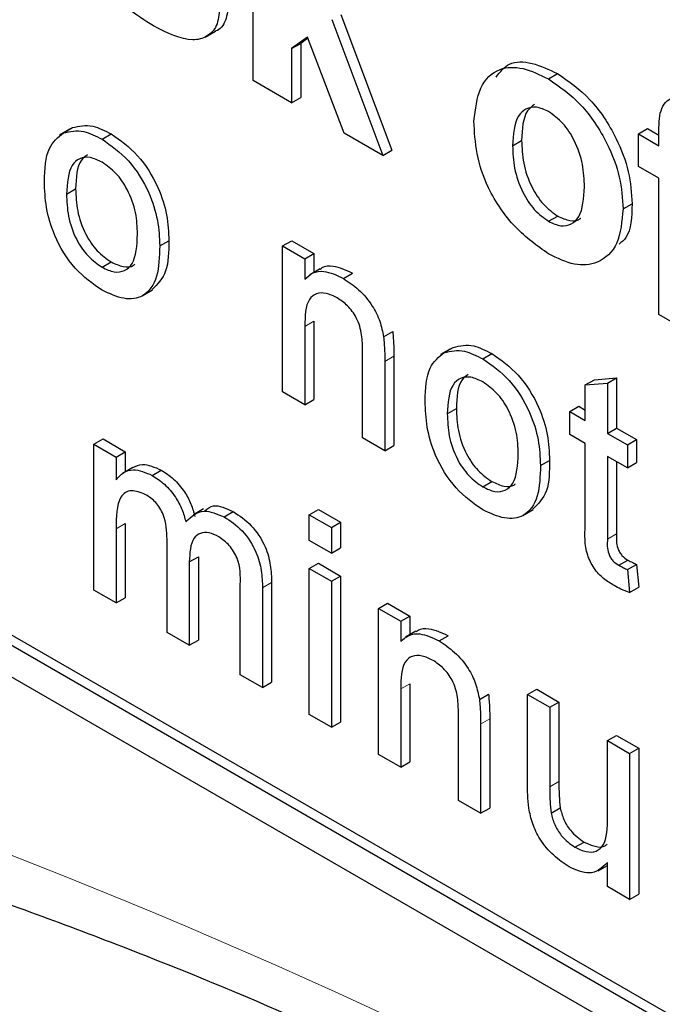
# Paper-space layout 'Blatt2' of a CAD drawing. Header units: millimetres. Extents: x 5 to 418, y 2 to 292.
# Tile 14 of 77: x 137.157 to 138.155, y 148.923 to 150.453. Entities that reach past the tile are written whole.
import ezdxf

# ---------------------------------------------------------------- set-up
doc = ezdxf.new("R2010")
doc.units = ezdxf.units.MM

psp = doc.layouts.new('Blatt2')

# ---------------------------------------------------------------- linework, layer by layer
at = {"color": 7, "linetype": 'Continuous', "lineweight": 25}
for p, q in [((134.8379, 150.7637), (141.9089, 146.6816)), ((137.5198, 150.3586), (137.5198, 150.7179)), ((137.6421, 150.4531), (137.7212, 150.2423)), ((137.6563, 150.4613), (137.7354, 150.2505)), ((137.4454, 150.426), (137.4613, 150.4352)), ((137.6043, 150.4259), (137.5796, 150.4081)), ((137.6049, 150.4243), (137.5938, 150.4163)), ((137.6614, 150.2769), (137.6043, 150.4259)), ((137.5796, 150.4081), (137.5938, 150.4163)), ((137.5796, 150.4081), (137.5796, 150.3241)), ((137.5938, 150.4163), (137.5938, 150.3322)), ((137.5796, 150.3241), (137.5198, 150.3586)), ((137.9783, 150.3611), (137.9925, 150.3692)), ((137.5796, 150.3241), (137.5938, 150.3322)), ((137.2354, 150.2831), (137.2194, 150.2739)), ((137.2253, 150.2771), (137.2394, 150.2853)), ((138.1181, 150.2757), (138.1322, 150.2839)), ((138.1322, 150.2839), (138.15, 150.2737)), ((137.2854, 150.2674), (137.2996, 150.2755)), ((137.7212, 150.2423), (137.6614, 150.2769)), ((138.1181, 150.2757), (138.15, 150.2573)), ((138.1181, 150.2251), (138.1181, 150.2757)), ((138.15, 150.2573), (138.15, 150.2763)), ((137.9227, 150.2573), (137.9368, 150.2655)), ((137.7212, 150.2423), (137.7354, 150.2505)), ((138.15, 150.2067), (138.1181, 150.2251)), ((138.15, 149.9948), (138.15, 150.2067)), ((137.2302, 150.182), (137.2443, 150.1902)), ((138.0942, 150.159), (138.1083, 150.1672)), ((137.9786, 150.1398), (137.9928, 150.1479)), ((137.3749, 150.1015), (137.389, 150.1097)), ((137.5657, 150.1016), (137.5799, 150.1097)), ((137.5657, 149.8748), (137.5657, 150.1016)), ((137.5657, 150.1016), (137.6002, 150.0817)), ((137.5799, 150.1097), (137.6143, 150.0898)), ((137.6002, 150.0817), (137.6143, 150.0898)), ((137.6143, 150.0898), (137.6143, 150.0606)), ((137.2854, 150.0685), (137.2996, 150.0766)), ((137.6002, 150.0817), (137.6002, 150.05)), ((137.6237, 150.066), (137.6078, 150.0569)), ((137.66, 150.0511), (137.6741, 150.0593)), ((137.3475, 150.0239), (137.3635, 150.0331)), ((138.2098, 149.9602), (138.15, 149.9948)), ((137.6002, 149.9765), (137.6002, 149.8549)), ((137.6143, 149.9847), (137.6143, 149.8631)), ((137.7224, 149.9603), (137.7366, 149.9684)), ((137.6897, 149.8032), (137.6897, 149.9386)), ((137.7383, 149.9302), (137.7383, 149.7915)), ((137.8265, 149.9419), (137.8106, 149.9327)), ((137.8164, 149.9359), (137.8306, 149.944)), ((137.8766, 149.9261), (137.8907, 149.9343)), ((137.7242, 149.9221), (137.7242, 149.7833)), ((138.0356, 149.8855), (138.0498, 149.8937)), ((138.0356, 149.8855), (138.0701, 149.8882)), ((138.0356, 149.8303), (138.0356, 149.8855)), ((138.0498, 149.8937), (138.0842, 149.8964)), ((138.0701, 149.8882), (138.0842, 149.8964)), ((138.0701, 149.8882), (138.0701, 149.8104)), ((138.0842, 149.8964), (138.0842, 149.8186)), ((137.6002, 149.8549), (137.5657, 149.8748)), ((137.6002, 149.8549), (137.6143, 149.8631)), ((137.8213, 149.8408), (137.8355, 149.8489)), ((138.0115, 149.8442), (138.0256, 149.8524)), ((138.0115, 149.8084), (138.0115, 149.8442)), ((138.0115, 149.8442), (138.0356, 149.8303)), ((138.0256, 149.8524), (138.0356, 149.8466)), ((138.0356, 149.7945), (138.0115, 149.8084)), ((138.0701, 149.8104), (138.0842, 149.8186)), ((138.0701, 149.8104), (138.1011, 149.7925)), ((138.0842, 149.8186), (138.1152, 149.8007)), ((137.2727, 149.7934), (137.2868, 149.8016)), ((137.2727, 149.5666), (137.2727, 149.7934)), ((137.2727, 149.7934), (137.3071, 149.7735)), ((137.2868, 149.8016), (137.3212, 149.7817)), ((137.7242, 149.7833), (137.6897, 149.8032)), ((138.0356, 149.6673), (138.0356, 149.7945)), ((138.1011, 149.7925), (138.1152, 149.8007)), ((138.1011, 149.7925), (138.1011, 149.7567)), ((138.1152, 149.8007), (138.1152, 149.7649)), ((137.3071, 149.7735), (137.3212, 149.7817)), ((137.3212, 149.7817), (137.3212, 149.7506)), ((137.7242, 149.7833), (137.7383, 149.7915)), ((136.648, 149.7677), (141.9089, 146.7306)), ((136.6622, 149.7758), (141.9231, 146.7388)), ((137.3071, 149.7735), (137.3071, 149.7381)), ((137.966, 149.7603), (137.9802, 149.7684)), ((138.1011, 149.7567), (138.0701, 149.7746)), ((138.0701, 149.7746), (138.0701, 149.646)), ((138.0842, 149.7665), (138.0842, 149.6541)), ((138.1011, 149.7567), (138.1152, 149.7649)), ((137.333, 149.7574), (137.3171, 149.7482)), ((137.3632, 149.7451), (137.3773, 149.7533)), ((137.8766, 149.7272), (137.8907, 149.7354)), ((137.443, 149.693), (137.4271, 149.6838)), ((137.4749, 149.6806), (137.4891, 149.6888)), ((137.6071, 149.6839), (137.6212, 149.692)), ((137.6212, 149.692), (137.6557, 149.6722)), ((137.9387, 149.6827), (137.9546, 149.6919)), ((137.3212, 149.6704), (137.3212, 149.5549)), ((137.6071, 149.6839), (137.6415, 149.664)), ((137.6071, 149.6441), (137.6071, 149.6839)), ((137.6415, 149.664), (137.6557, 149.6722)), ((137.6557, 149.6722), (137.6557, 149.6324)), ((137.3071, 149.6622), (137.3071, 149.5468)), ((137.6415, 149.664), (137.6415, 149.6242)), ((137.3863, 149.501), (137.3863, 149.6457)), ((137.6415, 149.6242), (137.6071, 149.6441)), ((137.6415, 149.6242), (137.6557, 149.6324)), ((137.4208, 149.6105), (137.4349, 149.6186)), ((137.4208, 149.6105), (137.4208, 149.4811)), ((137.4349, 149.6186), (137.4349, 149.4893)), ((138.0876, 149.6054), (138.1017, 149.6136)), ((137.6071, 149.6003), (137.6212, 149.6085)), ((137.6071, 149.6003), (137.6415, 149.5805)), ((137.6071, 149.3736), (137.6071, 149.6003)), ((137.6212, 149.6085), (137.6557, 149.5886)), ((138.1011, 149.5986), (138.1152, 149.6068)), ((138.1011, 149.5986), (138.1045, 149.5632)), ((138.1152, 149.6068), (138.1186, 149.5714)), ((137.5486, 149.5786), (137.5486, 149.4237)), ((137.6415, 149.5805), (137.6557, 149.5886)), ((137.6415, 149.5805), (137.6415, 149.3537)), ((137.6557, 149.5886), (137.6557, 149.3619)), ((137.3071, 149.5468), (137.2727, 149.5666)), ((137.5, 149.4354), (137.5, 149.5756)), ((137.5345, 149.5704), (137.5345, 149.4155)), ((138.1045, 149.5632), (138.1186, 149.5714)), ((137.3071, 149.5468), (137.3212, 149.5549)), ((137.7145, 149.5383), (137.7287, 149.5465)), ((137.7145, 149.3115), (137.7145, 149.5383)), ((137.7145, 149.5383), (137.749, 149.5184)), ((137.7287, 149.5465), (137.7631, 149.5266)), ((137.749, 149.5184), (137.7631, 149.5266)), ((137.749, 149.5184), (137.749, 149.4868)), ((137.7631, 149.5266), (137.7631, 149.4973)), ((137.7725, 149.5028), (137.7566, 149.4936)), ((137.4208, 149.4811), (137.3863, 149.501)), ((137.4208, 149.4811), (137.4349, 149.4893)), ((137.8088, 149.4879), (137.8229, 149.496)), ((137.5345, 149.4155), (137.5, 149.4354)), ((137.5345, 149.4155), (137.5486, 149.4237)), ((137.749, 149.4132), (137.749, 149.2917)), ((137.7631, 149.4214), (137.7631, 149.2998)), ((137.946, 149.4047), (137.9602, 149.4128)), ((137.9602, 149.4128), (137.9946, 149.3929)), ((137.8712, 149.397), (137.8854, 149.4052)), ((137.946, 149.2649), (137.946, 149.4047)), ((137.946, 149.4047), (137.9805, 149.3848)), ((137.9805, 149.3848), (137.9946, 149.3929)), ((137.9805, 149.3848), (137.9805, 149.2614)), ((137.9946, 149.3929), (137.9946, 149.2696)), ((137.6415, 149.3537), (137.6071, 149.3736)), ((137.8386, 149.24), (137.8386, 149.3753)), ((137.8872, 149.367), (137.8872, 149.2282)), ((137.6415, 149.3537), (137.6557, 149.3619)), ((137.873, 149.3588), (137.873, 149.2201)), ((138.0701, 149.3331), (138.0842, 149.3412)), ((138.0842, 149.3412), (138.1186, 149.3213)), ((138.0701, 149.214), (138.0701, 149.3331)), ((138.0701, 149.3331), (138.1045, 149.3132)), ((138.1045, 149.3132), (138.1186, 149.3213)), ((138.1186, 149.3213), (138.1186, 149.0946)), ((137.749, 149.2917), (137.7145, 149.3115)), ((138.1045, 149.3132), (138.1045, 149.0864)), ((137.749, 149.2917), (137.7631, 149.2998)), ((137.873, 149.2201), (137.8386, 149.24)), ((137.873, 149.2201), (137.8872, 149.2282)), ((137.9825, 149.2205), (137.9966, 149.2287)), ((138.0196, 149.1673), (138.0338, 149.1754)), ((138.0557, 149.1309), (138.0701, 149.1392)), ((138.0701, 149.1063), (138.0701, 149.1434)), ((138.1045, 149.0864), (138.0701, 149.1063)), ((138.1045, 149.0864), (138.1186, 149.0946))]:
    psp.add_line(p, q, dxfattribs=at)
at = {"color": 7, "linetype": 'Continuous', "lineweight": 18}
for p, q in [((137.6002, 149.9765), (137.6143, 149.9847)), ((137.7242, 149.9221), (137.7383, 149.9302)), ((137.3071, 149.6622), (137.3212, 149.6704)), ((138.0701, 149.646), (138.0842, 149.6541)), ((137.5345, 149.5704), (137.5486, 149.5786)), ((137.749, 149.4132), (137.7631, 149.4214)), ((137.873, 149.3588), (137.8872, 149.367)), ((137.9805, 149.2614), (137.9946, 149.2696))]:
    psp.add_line(p, q, dxfattribs=at)
psp.add_arc((133.6728, 140.2401), 9.567, 50.30384, 69.70154, dxfattribs=at)
at = {"color": 7, "linetype": 'Continuous', "lineweight": 25}
for points, knots in [([(137.365, 150.4434), (137.3517, 150.4517), (137.3253, 150.4684), (137.2908, 150.5059), (137.2667, 150.5488), (137.2599, 150.5755), (137.2565, 150.5889)], [0, 0, 0, 0, 0.280651, 0.560003, 0.779956, 1, 1, 1, 1]), ([(137.4679, 150.4709), (137.4669, 150.4612), (137.4649, 150.4417), (137.4486, 150.4256), (137.4169, 150.4171), (137.3864, 150.4326), (137.365, 150.4434)], [0, 0, 0, 0, 0.186725, 0.373655, 0.5608, 1, 1, 1, 1]), ([(137.4821, 150.479), (137.481, 150.4696), (137.4787, 150.4506), (137.4688, 150.4373), (137.4614, 150.4354), (137.4612, 150.4354)], [0, 0, 0, 0, 0.493022, 0.986586, 1, 1, 1, 1]), ([(137.8628, 150.2955), (137.865, 150.3139), (137.8692, 150.3505), (137.8988, 150.3791), (137.9383, 150.3804), (137.965, 150.3675), (137.9783, 150.3611)], [0, 0, 0, 0, 0.27995, 0.559147, 0.779424, 1, 1, 1, 1]), ([(137.8972, 150.364), (137.9034, 150.3719), (137.9166, 150.389), (137.9527, 150.3881), (137.9792, 150.3755), (137.9925, 150.3692)], [0, 0, 0, 0, 0.30151, 0.650518, 1, 1, 1, 1]), ([(137.9783, 150.3611), (137.9957, 150.3491), (138.0303, 150.3251), (138.0691, 150.266), (138.0912, 150.2078), (138.0932, 150.1753), (138.0942, 150.159)], [0, 0, 0, 0, 0.279785, 0.559124, 0.779388, 1, 1, 1, 1]), ([(137.9925, 150.3692), (138.0098, 150.3572), (138.0445, 150.3332), (138.0832, 150.2742), (138.1053, 150.216), (138.1073, 150.1835), (138.1083, 150.1672)], [0, 0, 0, 0, 0.279785, 0.559124, 0.779388, 1, 1, 1, 1]), ([(138.15, 150.2763), (138.15, 150.2889), (138.1499, 150.314), (138.1677, 150.3349), (138.1942, 150.3317), (138.2111, 150.3229), (138.2196, 150.3185)], [0, 0, 0, 0, 0.2818009, 0.5577695, 0.7784647, 1, 1, 1, 1]), ([(137.9786, 150.3102), (137.9721, 150.3132), (137.9591, 150.3192), (137.9428, 150.3154), (137.9254, 150.2994), (137.9238, 150.2746), (137.9227, 150.2573)], [0, 0, 0, 0, 0.186985, 0.373878, 0.561022, 1, 1, 1, 1]), ([(137.9565, 150.3213), (137.9527, 150.3184), (137.9388, 150.3078), (137.9376, 150.2832), (137.9368, 150.2655)], [0, 0, 0, 0, 0.2782045, 1, 1, 1, 1]), ([(138.0343, 150.1933), (138.0339, 150.2048), (138.033, 150.2276), (138.0211, 150.2631), (138.0015, 150.2938), (137.9862, 150.3047), (137.9786, 150.3102)], [0, 0, 0, 0, 0.2810434, 0.5605532, 0.7804199, 1, 1, 1, 1]), ([(137.2394, 150.2853), (137.2496, 150.2876), (137.2678, 150.2917), (137.2899, 150.2805), (137.2996, 150.2755)], [0, 0, 0, 0, 0.559033, 1, 1, 1, 1]), ([(137.9787, 150.0891), (137.961, 150.1016), (137.9258, 150.1265), (137.8845, 150.1862), (137.8651, 150.2461), (137.8636, 150.279), (137.8628, 150.2955)], [0, 0, 0, 0, 0.280145, 0.558899, 0.779053, 1, 1, 1, 1]), ([(137.1957, 150.2018), (137.1965, 150.2208), (137.1979, 150.2547), (137.2169, 150.2703), (137.2253, 150.2771)], [0, 0, 0, 0, 0.560963, 1, 1, 1, 1]), ([(137.2253, 150.2771), (137.2355, 150.2794), (137.2537, 150.2835), (137.2757, 150.2723), (137.2854, 150.2674)], [0, 0, 0, 0, 0.559033, 1, 1, 1, 1]), ([(137.2854, 150.2674), (137.2995, 150.2574), (137.3278, 150.2376), (137.3584, 150.188), (137.3731, 150.1408), (137.3743, 150.1146), (137.3749, 150.1015)], [0, 0, 0, 0, 0.279556, 0.5586, 0.778991, 1, 1, 1, 1]), ([(137.2996, 150.2755), (137.3137, 150.2656), (137.3419, 150.2457), (137.3726, 150.1962), (137.3873, 150.149), (137.3884, 150.1228), (137.389, 150.1097)], [0, 0, 0, 0, 0.279556, 0.5586, 0.778991, 1, 1, 1, 1]), ([(137.9227, 150.2573), (137.9231, 150.2458), (137.924, 150.2229), (137.9359, 150.1871), (137.9556, 150.1563), (137.971, 150.1453), (137.9786, 150.1398)], [0, 0, 0, 0, 0.2810154, 0.5604643, 0.7803935, 1, 1, 1, 1]), ([(137.9368, 150.2655), (137.9372, 150.254), (137.9381, 150.231), (137.9501, 150.1953), (137.9698, 150.1644), (137.9851, 150.1534), (137.9928, 150.1479)], [0, 0, 0, 0, 0.2810154, 0.5604643, 0.7803935, 1, 1, 1, 1]), ([(137.2854, 150.2316), (137.2791, 150.2346), (137.2665, 150.2406), (137.25, 150.2383), (137.2326, 150.2231), (137.2312, 150.199), (137.2302, 150.182)], [0, 0, 0, 0, 0.187137, 0.374025, 0.561097, 1, 1, 1, 1]), ([(137.2626, 150.2431), (137.2592, 150.2406), (137.2459, 150.2311), (137.245, 150.2077), (137.2443, 150.1902)], [0, 0, 0, 0, 0.254643, 1, 1, 1, 1]), ([(137.3404, 150.1196), (137.34, 150.1306), (137.3392, 150.1526), (137.3271, 150.1871), (137.3075, 150.2161), (137.2928, 150.2264), (137.2854, 150.2316)], [0, 0, 0, 0, 0.281064, 0.560316, 0.780174, 1, 1, 1, 1]), ([(137.2854, 150.0327), (137.271, 150.0427), (137.2422, 150.0629), (137.2109, 150.1139), (137.1974, 150.1618), (137.1963, 150.1884), (137.1957, 150.2018)], [0, 0, 0, 0, 0.279616, 0.558371, 0.778858, 1, 1, 1, 1]), ([(137.2443, 150.1902), (137.2448, 150.179), (137.2456, 150.1567), (137.2572, 150.1217), (137.2772, 150.0923), (137.2921, 150.0819), (137.2996, 150.0766)], [0, 0, 0, 0, 0.281129, 0.560384, 0.780159, 1, 1, 1, 1]), ([(137.9786, 150.1398), (137.9851, 150.1368), (137.9982, 150.1307), (138.0145, 150.1346), (138.0317, 150.1512), (138.0333, 150.176), (138.0343, 150.1933)], [0, 0, 0, 0, 0.18693, 0.373819, 0.560978, 1, 1, 1, 1]), ([(137.2302, 150.182), (137.2306, 150.1708), (137.2314, 150.1485), (137.243, 150.1135), (137.2631, 150.0841), (137.278, 150.0737), (137.2854, 150.0685)], [0, 0, 0, 0, 0.281129, 0.560384, 0.780159, 1, 1, 1, 1]), ([(138.1083, 150.1672), (138.1077, 150.1468), (138.1068, 150.1195), (138.0919, 150.1074), (138.0881, 150.1043)], [0, 0, 0, 0, 0.746792, 1, 1, 1, 1]), ([(138.0942, 150.159), (138.0925, 150.1399), (138.0891, 150.1018), (138.0584, 150.0739), (138.0196, 150.0693), (137.9923, 150.0825), (137.9787, 150.0891)], [0, 0, 0, 0, 0.279924, 0.559367, 0.779516, 1, 1, 1, 1]), ([(137.9928, 150.1479), (137.9992, 150.1451), (138.012, 150.1394), (138.0244, 150.1405), (138.0285, 150.1446), (138.0288, 150.1448)], [0, 0, 0, 0, 0.482219, 0.964333, 1, 1, 1, 1]), ([(137.2854, 150.0685), (137.2918, 150.0654), (137.3045, 150.0594), (137.321, 150.0622), (137.3382, 150.0779), (137.3395, 150.1024), (137.3404, 150.1196)], [0, 0, 0, 0, 0.187044, 0.373945, 0.560983, 1, 1, 1, 1]), ([(137.3749, 150.1015), (137.3744, 150.0849), (137.3734, 150.0518), (137.3524, 150.0215), (137.3197, 150.0168), (137.2969, 150.0274), (137.2854, 150.0327)], [0, 0, 0, 0, 0.281033, 0.559513, 0.779602, 1, 1, 1, 1]), ([(137.389, 150.1097), (137.3888, 150.0926), (137.3884, 150.0593), (137.3713, 150.0421), (137.363, 150.0337)], [0, 0, 0, 0, 0.512915, 1, 1, 1, 1]), ([(137.2996, 150.0766), (137.3058, 150.0737), (137.3184, 150.068), (137.3312, 150.0685), (137.3355, 150.0727), (137.3361, 150.0733)], [0, 0, 0, 0, 0.465388, 0.930416, 1, 1, 1, 1]), ([(137.6241, 150.0654), (137.6251, 150.0663), (137.6303, 150.0705), (137.647, 150.0718), (137.6639, 150.064), (137.6741, 150.0593)], [0, 0, 0, 0, 0.08724, 0.442807, 1, 1, 1, 1]), ([(137.6002, 150.05), (137.6042, 150.0537), (137.6123, 150.061), (137.6327, 150.064), (137.6496, 150.056), (137.66, 150.0511)], [0, 0, 0, 0, 0.280554, 0.560815, 1, 1, 1, 1]), ([(137.66, 150.0511), (137.668, 150.0457), (137.684, 150.035), (137.7047, 150.0111), (137.7176, 149.9843), (137.7208, 149.9683), (137.7224, 149.9603)], [0, 0, 0, 0, 0.280216, 0.559971, 0.779636, 1, 1, 1, 1]), ([(137.6504, 150.0209), (137.6446, 150.0236), (137.6331, 150.0292), (137.6175, 150.0286), (137.601, 150.0153), (137.6005, 149.9925), (137.6002, 149.9765)], [0, 0, 0, 0, 0.187273, 0.374362, 0.56054, 1, 1, 1, 1]), ([(137.6897, 149.9386), (137.6897, 149.9467), (137.6896, 149.9627), (137.6825, 149.9888), (137.6668, 150.0097), (137.6559, 150.0171), (137.6504, 150.0209)], [0, 0, 0, 0, 0.28168, 0.559785, 0.779587, 1, 1, 1, 1]), ([(137.7366, 149.9684), (137.7372, 149.9611), (137.7383, 149.9481), (137.7383, 149.9357), (137.7383, 149.9302)], [0, 0, 0, 0, 0.5597912, 1, 1, 1, 1]), ([(137.7224, 149.9603), (137.723, 149.953), (137.7242, 149.94), (137.7242, 149.9275), (137.7242, 149.9221)], [0, 0, 0, 0, 0.5597912, 1, 1, 1, 1]), ([(137.8306, 149.944), (137.8408, 149.9463), (137.859, 149.9504), (137.881, 149.9392), (137.8907, 149.9343)], [0, 0, 0, 0, 0.559033, 1, 1, 1, 1]), ([(137.7869, 149.8605), (137.7877, 149.8795), (137.789, 149.9135), (137.8081, 149.929), (137.8164, 149.9359)], [0, 0, 0, 0, 0.5609635, 1, 1, 1, 1]), ([(137.8164, 149.9359), (137.8266, 149.9382), (137.8448, 149.9422), (137.8669, 149.931), (137.8766, 149.9261)], [0, 0, 0, 0, 0.559033, 1, 1, 1, 1]), ([(137.8907, 149.9343), (137.9048, 149.9243), (137.933, 149.9045), (137.9637, 149.8549), (137.9784, 149.8077), (137.9796, 149.7815), (137.9802, 149.7684)], [0, 0, 0, 0, 0.279556, 0.5586, 0.778991, 1, 1, 1, 1]), ([(137.8766, 149.9261), (137.8907, 149.9162), (137.9189, 149.8963), (137.9496, 149.8468), (137.9643, 149.7996), (137.9654, 149.7734), (137.966, 149.7603)], [0, 0, 0, 0, 0.279556, 0.5586, 0.778991, 1, 1, 1, 1]), ([(137.8537, 149.9018), (137.8503, 149.8994), (137.837, 149.8898), (137.8361, 149.8664), (137.8355, 149.8489)], [0, 0, 0, 0, 0.254643, 1, 1, 1, 1]), ([(137.8766, 149.8903), (137.8702, 149.8933), (137.8576, 149.8993), (137.8412, 149.897), (137.8237, 149.8819), (137.8223, 149.8577), (137.8213, 149.8408)], [0, 0, 0, 0, 0.187137, 0.374025, 0.561097, 1, 1, 1, 1]), ([(137.9316, 149.7783), (137.9312, 149.7893), (137.9303, 149.8114), (137.9182, 149.8459), (137.8986, 149.8748), (137.8839, 149.8851), (137.8766, 149.8903)], [0, 0, 0, 0, 0.281064, 0.560316, 0.780174, 1, 1, 1, 1]), ([(137.8766, 149.6914), (137.8622, 149.7015), (137.8334, 149.7216), (137.8021, 149.7726), (137.7885, 149.8206), (137.7874, 149.8472), (137.7869, 149.8605)], [0, 0, 0, 0, 0.279616, 0.558371, 0.778858, 1, 1, 1, 1]), ([(137.8213, 149.8408), (137.8218, 149.8296), (137.8226, 149.8073), (137.8342, 149.7722), (137.8542, 149.7429), (137.8691, 149.7324), (137.8766, 149.7272)], [0, 0, 0, 0, 0.281129, 0.560384, 0.780159, 1, 1, 1, 1]), ([(137.8355, 149.8489), (137.8359, 149.8377), (137.8367, 149.8154), (137.8483, 149.7804), (137.8684, 149.751), (137.8833, 149.7406), (137.8907, 149.7354)], [0, 0, 0, 0, 0.281129, 0.560384, 0.780159, 1, 1, 1, 1]), ([(137.8766, 149.7272), (137.8829, 149.7242), (137.8957, 149.7181), (137.9121, 149.721), (137.9294, 149.7366), (137.9307, 149.7611), (137.9316, 149.7783)], [0, 0, 0, 0, 0.187044, 0.373945, 0.560983, 1, 1, 1, 1]), ([(137.333, 149.7573), (137.3378, 149.7595), (137.3503, 149.7651), (137.3671, 149.7577), (137.3773, 149.7533)], [0, 0, 0, 0, 0.388652, 1, 1, 1, 1]), ([(137.9802, 149.7684), (137.98, 149.7514), (137.9796, 149.718), (137.9625, 149.7008), (137.9542, 149.6924)], [0, 0, 0, 0, 0.512915, 1, 1, 1, 1]), ([(137.3071, 149.7381), (137.3107, 149.7422), (137.3179, 149.7503), (137.3365, 149.7564), (137.3531, 149.7494), (137.3632, 149.7451)], [0, 0, 0, 0, 0.28095, 0.561784, 1, 1, 1, 1]), ([(137.3773, 149.7533), (137.3838, 149.7491), (137.3966, 149.7408), (137.4129, 149.7214), (137.4241, 149.7006), (137.4277, 149.6876), (137.4295, 149.681)], [0, 0, 0, 0, 0.280176, 0.559511, 0.779663, 1, 1, 1, 1]), ([(137.966, 149.7603), (137.9655, 149.7436), (137.9646, 149.7105), (137.9436, 149.6802), (137.9109, 149.6756), (137.888, 149.6861), (137.8766, 149.6914)], [0, 0, 0, 0, 0.281033, 0.559513, 0.779602, 1, 1, 1, 1]), ([(137.3632, 149.7451), (137.3696, 149.7409), (137.3825, 149.7326), (137.3987, 149.7133), (137.41, 149.6924), (137.4136, 149.6794), (137.4154, 149.6729)], [0, 0, 0, 0, 0.280176, 0.559511, 0.779663, 1, 1, 1, 1]), ([(137.8907, 149.7354), (137.897, 149.7325), (137.9095, 149.7267), (137.9223, 149.7273), (137.9267, 149.7315), (137.9272, 149.732)], [0, 0, 0, 0, 0.465388, 0.930416, 1, 1, 1, 1]), ([(137.3533, 149.715), (137.3454, 149.7182), (137.3336, 149.723), (137.321, 149.719), (137.3076, 149.704), (137.3073, 149.6808), (137.3071, 149.6622)], [0, 0, 0, 0, 0.249225, 0.374862, 0.500555, 1, 1, 1, 1]), ([(137.3863, 149.6457), (137.3858, 149.6584), (137.3851, 149.6743), (137.3755, 149.6944), (137.3665, 149.7062), (137.3586, 149.7115), (137.3533, 149.715)], [0, 0, 0, 0, 0.498516, 0.624134, 0.749636, 1, 1, 1, 1]), ([(137.4154, 149.6729), (137.424, 149.681), (137.4392, 149.6956), (137.464, 149.6852), (137.4749, 149.6806)], [0, 0, 0, 0, 0.560019, 1, 1, 1, 1]), ([(137.4448, 149.6899), (137.449, 149.6933), (137.4601, 149.7024), (137.4779, 149.694), (137.4891, 149.6888)], [0, 0, 0, 0, 0.372522, 1, 1, 1, 1]), ([(137.4891, 149.6888), (137.4986, 149.6824), (137.5176, 149.6698), (137.5394, 149.6366), (137.5477, 149.6048), (137.5483, 149.5873), (137.5486, 149.5786)], [0, 0, 0, 0, 0.280317, 0.558226, 0.778715, 1, 1, 1, 1]), ([(137.4749, 149.6806), (137.4845, 149.6743), (137.5035, 149.6617), (137.5252, 149.6284), (137.5335, 149.5967), (137.5342, 149.5792), (137.5345, 149.5704)], [0, 0, 0, 0, 0.280317, 0.558226, 0.778715, 1, 1, 1, 1]), ([(137.4666, 149.6496), (137.4615, 149.6521), (137.4511, 149.6571), (137.4374, 149.6561), (137.4224, 149.6445), (137.4215, 149.6245), (137.4208, 149.6105)], [0, 0, 0, 0, 0.187283, 0.374334, 0.56118, 1, 1, 1, 1]), ([(138.0802, 149.5738), (138.0748, 149.5772), (138.064, 149.5839), (138.0485, 149.6001), (138.0336, 149.6314), (138.0348, 149.6524), (138.0356, 149.6673)], [0, 0, 0, 0, 0.187433, 0.373821, 0.559462, 1, 1, 1, 1]), ([(137.5, 149.5756), (137.5002, 149.5889), (137.5005, 149.6056), (137.4899, 149.6269), (137.4807, 149.6397), (137.4722, 149.6456), (137.4666, 149.6496)], [0, 0, 0, 0, 0.4990428, 0.6245681, 0.7503081, 1, 1, 1, 1]), ([(138.0701, 149.646), (138.0696, 149.6387), (138.0691, 149.6297), (138.0744, 149.6176), (138.0796, 149.6104), (138.0844, 149.6074), (138.0876, 149.6054)], [0, 0, 0, 0, 0.499596, 0.625239, 0.750354, 1, 1, 1, 1]), ([(138.0842, 149.6541), (138.0838, 149.6469), (138.0832, 149.6379), (138.0886, 149.6257), (138.0938, 149.6185), (138.0985, 149.6155), (138.1017, 149.6136)], [0, 0, 0, 0, 0.499596, 0.625239, 0.750354, 1, 1, 1, 1]), ([(138.1017, 149.6136), (138.1042, 149.6122), (138.1087, 149.6097), (138.1132, 149.6077), (138.1152, 149.6068)], [0, 0, 0, 0, 0.5599652, 1, 1, 1, 1]), ([(138.0876, 149.6054), (138.0901, 149.604), (138.0946, 149.6016), (138.0991, 149.5995), (138.1011, 149.5986)], [0, 0, 0, 0, 0.5599652, 1, 1, 1, 1]), ([(138.1045, 149.5632), (138.1, 149.5648), (138.092, 149.5676), (138.0838, 149.5719), (138.0802, 149.5738)], [0, 0, 0, 0, 0.560078, 1, 1, 1, 1]), ([(137.7729, 149.5022), (137.7739, 149.503), (137.7792, 149.5072), (137.7959, 149.5085), (137.8127, 149.5008), (137.8229, 149.496)], [0, 0, 0, 0, 0.0872401, 0.4428073, 1, 1, 1, 1]), ([(137.749, 149.4868), (137.753, 149.4904), (137.7611, 149.4978), (137.7815, 149.5007), (137.7984, 149.4927), (137.8088, 149.4879)], [0, 0, 0, 0, 0.280554, 0.560815, 1, 1, 1, 1]), ([(137.8088, 149.4879), (137.8168, 149.4825), (137.8328, 149.4717), (137.8535, 149.4479), (137.8664, 149.421), (137.8696, 149.405), (137.8712, 149.397)], [0, 0, 0, 0, 0.280216, 0.559971, 0.779636, 1, 1, 1, 1]), ([(137.7992, 149.4576), (137.7935, 149.4604), (137.7819, 149.4659), (137.7663, 149.4654), (137.7499, 149.452), (137.7494, 149.4292), (137.749, 149.4132)], [0, 0, 0, 0, 0.187273, 0.374362, 0.56054, 1, 1, 1, 1]), ([(137.8386, 149.3753), (137.8385, 149.3834), (137.8384, 149.3994), (137.8314, 149.4255), (137.8156, 149.4464), (137.8047, 149.4539), (137.7992, 149.4576)], [0, 0, 0, 0, 0.28168, 0.559785, 0.779587, 1, 1, 1, 1]), ([(137.8712, 149.397), (137.8719, 149.3897), (137.873, 149.3767), (137.873, 149.3643), (137.873, 149.3588)], [0, 0, 0, 0, 0.559791, 1, 1, 1, 1]), ([(137.8854, 149.4052), (137.886, 149.3979), (137.8871, 149.3849), (137.8872, 149.3724), (137.8872, 149.367)], [0, 0, 0, 0, 0.559791, 1, 1, 1, 1]), ([(137.948, 149.2281), (137.9473, 149.2351), (137.946, 149.2477), (137.946, 149.2596), (137.946, 149.2649)], [0, 0, 0, 0, 0.559839, 1, 1, 1, 1]), ([(137.9805, 149.2614), (137.9805, 149.254), (137.9804, 149.2407), (137.9819, 149.2267), (137.9825, 149.2205)], [0, 0, 0, 0, 0.560241, 1, 1, 1, 1]), ([(137.9946, 149.2696), (137.9946, 149.2622), (137.9946, 149.2489), (137.996, 149.2349), (137.9966, 149.2287)], [0, 0, 0, 0, 0.560241, 1, 1, 1, 1]), ([(138.0104, 149.1368), (138.0023, 149.1423), (137.9863, 149.1532), (137.9658, 149.1772), (137.9527, 149.2041), (137.9495, 149.22), (137.948, 149.2281)], [0, 0, 0, 0, 0.280286, 0.560186, 0.779607, 1, 1, 1, 1]), ([(137.9966, 149.2287), (137.9982, 149.2226), (138.0012, 149.2106), (138.0142, 149.1894), (138.0263, 149.1807), (138.0338, 149.1754)], [0, 0, 0, 0, 0.280864, 0.561194, 1, 1, 1, 1]), ([(137.9825, 149.2205), (137.984, 149.2145), (137.9871, 149.2024), (138, 149.1813), (138.0122, 149.1726), (138.0196, 149.1673)], [0, 0, 0, 0, 0.280864, 0.561194, 1, 1, 1, 1]), ([(138.0196, 149.1673), (138.0255, 149.1645), (138.0372, 149.1591), (138.0531, 149.16), (138.0696, 149.1741), (138.0699, 149.1975), (138.0701, 149.214)], [0, 0, 0, 0, 0.187111, 0.374253, 0.560834, 1, 1, 1, 1]), ([(138.0338, 149.1754), (138.0396, 149.1728), (138.0511, 149.1676), (138.064, 149.167), (138.0685, 149.1713), (138.0695, 149.1722)], [0, 0, 0, 0, 0.4402232, 0.8805175, 1, 1, 1, 1]), ([(138.0701, 149.1434), (138.0614, 149.1354), (138.046, 149.1212), (138.0213, 149.132), (138.0104, 149.1368)], [0, 0, 0, 0, 0.559466, 1, 1, 1, 1]), ([(137.0671, 149.1058), (137.1622, 149.0712), (137.4389, 148.9704), (137.9037, 148.7618), (138.4602, 148.4637), (139.0177, 148.113), (139.4645, 147.7929), (139.7235, 147.5874), (139.7994, 147.5272)], [0, 0, 0, 0, 0.106109, 0.308603, 0.511101, 0.713584, 0.916095, 1, 1, 1, 1])]:
    psp.add_open_spline(points, degree=3, knots=knots, dxfattribs=at)

doc.saveas('drawing.dxf')
